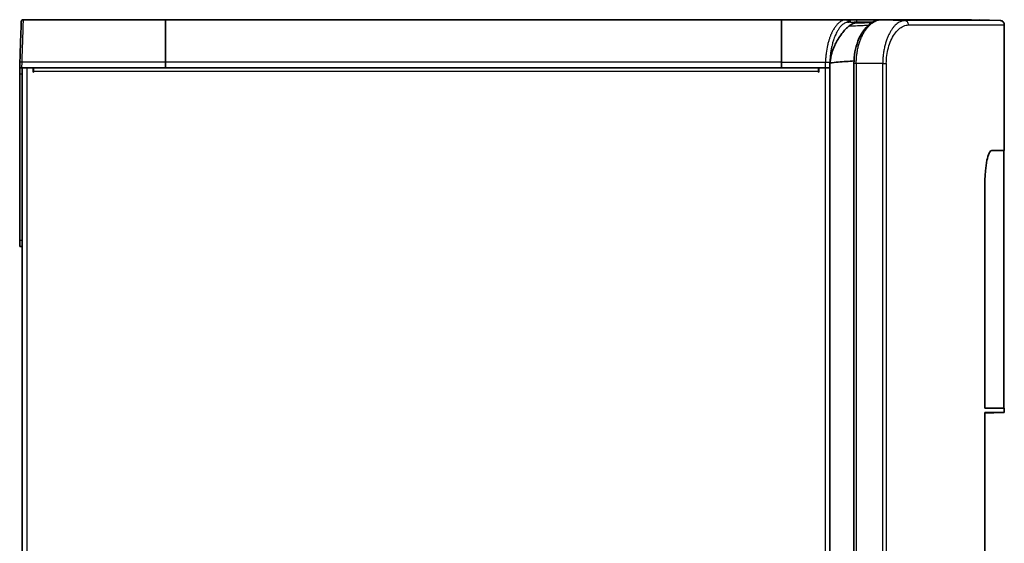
# Model space of a CAD drawing. Header units: millimetres. Extents: x 337 to 2741, y 389 to 1833.
# Tile 17 of 24: x 1613 to 2064, y 1593 to 1833. Entities that reach past the tile are written whole.
import ezdxf

# ---------------------------------------------------------------- set-up
doc = ezdxf.new("R2010")
doc.units = ezdxf.units.MM
doc.header["$LTSCALE"] = 5
doc.layers.add('0_CWD_4', color=7, linetype='Continuous', lineweight=25)
doc.layers.add('0_CWD_Line_035', color=7, linetype='Continuous', lineweight=35)

msp = doc.modelspace()

# ---------------------------------------------------------------- linework, layer by layer
at = {"layer": '0_CWD_4'}
for p, q in [((1996.68, 1832.21), (2004, 1832.21)), ((1996.68, 1832.21), (1996.68, 1831.91)), ((1996.68, 1831.91), (1996.68, 1831.82)), ((2004.39, 1832.21), (2004.39, 1832.21)), ((2007.7, 1833.17), (2018.6, 1832.79)), ((2016.29, 1832.21), (2016.29, 1832.21)), ((2020.31, 1830.83), (2064.19, 1830.83)), ((1613.58, 1811.21), (1613.67, 1813.77)), ((1679.4, 1813.76), (1613.67, 1813.77)), ((1615.79, 1811.21), (1615.79, 1363.21)), ((1962.06, 1813.75), (1679.4, 1813.75)), ((1962.06, 1813.76), (1982.18, 1813.77)), ((1982.19, 1363.21), (1982.19, 1811.21)), ((1996.29, 1813.21), (1995.25, 1813.21)), ((2008.45, 1813.21), (1996.29, 1813.21)), ((1996.29, 1813.21), (1996.29, 1362.79)), ((2008.45, 1362.37), (2008.45, 1813.21)), ((2008.45, 1813.21), (2010.08, 1813.21)), ((2010.08, 1813.21), (2010.08, 1362.31)), ((1613.79, 1808.21), (1612.59, 1808.21)), ((1978.99, 1809.51), (1618.99, 1809.51)), ((1612.59, 1732.21), (1613.79, 1732.21))]:
    msp.add_line(p, q, dxfattribs=at)
for centre, major_axis, ratio, start_param, end_param in [((1992.16, 1832.21), (0, 1), 0.921417, 4.535858, 6.283188), ((1992.77, 1832.21), (0, 1), 0.921417, 4.56216, 6.283188), ((1995.74, 1832.21), (0, 1), 0.936063, 4.712389, 6.283186), ((1613.67, 1813.74), (-0.999, 0.035), 0.026161, 4.713303, 6.277214)]:
    msp.add_ellipse(centre, major_axis=major_axis, ratio=ratio, start_param=start_param, end_param=end_param, dxfattribs=at)
for points, knots in [([(1613.67, 1813.77), (1613.72, 1815.24), (1613.77, 1816.7), (1613.82, 1818.12), (1613.86, 1819.55), (1613.91, 1820.93), (1613.95, 1822.24), (1614, 1823.56), (1614.04, 1824.79), (1614.07, 1825.93), (1614.11, 1827.06), (1614.15, 1828.09), (1614.18, 1829), (1614.21, 1829.9), (1614.23, 1830.67), (1614.25, 1831.3), (1614.27, 1831.93), (1614.29, 1832.41), (1614.3, 1832.73), (1614.31, 1833.05), (1614.32, 1833.21), (1614.32, 1833.21)], [0.0000104, 0.0000104, 0.0000104, 0.0000104, 0.1428571, 0.1428571, 0.1428571, 0.2857143, 0.2857143, 0.2857143, 0.4285714, 0.4285714, 0.4285714, 0.5714286, 0.5714286, 0.5714286, 0.7142857, 0.7142857, 0.7142857, 0.8571429, 0.8571429, 0.8571429, 1, 1, 1, 1]), ([(1991.48, 1833.21), (1991.47, 1833.21), (1991.43, 1833.21), (1991.37, 1833.21), (1991.27, 1833.21), (1991.12, 1833.2), (1990.87, 1833.15), (1990.65, 1833.11), (1990.35, 1833.04), (1989.98, 1832.88), (1989.91, 1832.85), (1989.83, 1832.81), (1989.76, 1832.77), (1989.33, 1832.56), (1988.81, 1832.21), (1988.42, 1831.88), (1988.37, 1831.83), (1988.32, 1831.79), (1988.27, 1831.75), (1987.87, 1831.39), (1987.66, 1831.17), (1987.41, 1830.9), (1987.25, 1830.71), (1987.07, 1830.5), (1986.89, 1830.26), (1986.79, 1830.13), (1986.7, 1830), (1986.6, 1829.86), (1986.3, 1829.43), (1985.98, 1828.92), (1985.68, 1828.39), (1985.61, 1828.26), (1985.53, 1828.12), (1985.46, 1827.99), (1985.24, 1827.58), (1985.04, 1827.18), (1984.86, 1826.8), (1984.63, 1826.3), (1984.45, 1825.86), (1984.27, 1825.38), (1984.24, 1825.31), (1984.21, 1825.23), (1984.18, 1825.16), (1984.03, 1824.75), (1983.88, 1824.3), (1983.71, 1823.76), (1983.69, 1823.68), (1983.66, 1823.6), (1983.64, 1823.51), (1983.49, 1823.01), (1983.34, 1822.44), (1983.18, 1821.75), (1983.15, 1821.62), (1983.12, 1821.49), (1983.09, 1821.36), (1982.87, 1820.38), (1982.64, 1819.2), (1982.48, 1817.93), (1982.48, 1817.92), (1982.48, 1817.91), (1982.48, 1817.91), (1982.4, 1817.26), (1982.34, 1816.58), (1982.29, 1815.88), (1982.24, 1815.2), (1982.21, 1814.5), (1982.18, 1813.77)], [0.0279344, 0.0279344, 0.0279344, 0.0279344, 0.0769231, 0.0769231, 0.0769231, 0.1538462, 0.1538462, 0.1538462, 0.2183929, 0.2183929, 0.2183929, 0.2307692, 0.2307692, 0.2307692, 0.2985904, 0.2985904, 0.2985904, 0.3076923, 0.3076923, 0.3076923, 0.3846154, 0.3846154, 0.3846154, 0.4357468, 0.4357468, 0.4357468, 0.4615385, 0.4615385, 0.4615385, 0.5384615, 0.5384615, 0.5384615, 0.5573962, 0.5573962, 0.5573962, 0.6153846, 0.6153846, 0.6153846, 0.6923077, 0.6923077, 0.6923077, 0.7043372, 0.7043372, 0.7043372, 0.7692308, 0.7692308, 0.7692308, 0.7788711, 0.7788711, 0.7788711, 0.8356399, 0.8356399, 0.8356399, 0.8461538, 0.8461538, 0.8461538, 0.9225628, 0.9225628, 0.9225628, 0.9230769, 0.9230769, 0.9230769, 0.962056, 0.962056, 0.962056, 1, 1, 1, 1]), ([(1992.38, 1832.02), (1991.89, 1832), (1991.4, 1831.85), (1990.93, 1831.6), (1990.8, 1831.54), (1990.68, 1831.47), (1990.56, 1831.39), (1990.18, 1831.15), (1989.83, 1830.86), (1989.49, 1830.51), (1989.29, 1830.32), (1989.11, 1830.11), (1988.91, 1829.87), (1988.65, 1829.55), (1988.38, 1829.18), (1988.12, 1828.78), (1987.85, 1828.37), (1987.58, 1827.91), (1987.33, 1827.43), (1987.17, 1827.13), (1987.02, 1826.82), (1986.87, 1826.5), (1986.55, 1825.81), (1986.26, 1825.09), (1986, 1824.34), (1985.94, 1824.15), (1985.87, 1823.96), (1985.81, 1823.77), (1985.65, 1823.27), (1985.5, 1822.76), (1985.36, 1822.24), (1985.24, 1821.79), (1985.13, 1821.34), (1985.03, 1820.88), (1985.01, 1820.8), (1985, 1820.72), (1984.98, 1820.63), (1984.74, 1819.53), (1984.56, 1818.37), (1984.43, 1817.26), (1984.42, 1817.22), (1984.42, 1817.19), (1984.42, 1817.15), (1984.35, 1816.58), (1984.3, 1816.03), (1984.27, 1815.49), (1984.23, 1814.87), (1984.2, 1814.28), (1984.19, 1813.7)], [0, 0, 0, 0, 0.112339, 0.112339, 0.112339, 0.142857, 0.142857, 0.142857, 0.235194, 0.235194, 0.235194, 0.285714, 0.285714, 0.285714, 0.355902, 0.355902, 0.355902, 0.428571, 0.428571, 0.428571, 0.473774, 0.473774, 0.473774, 0.571429, 0.571429, 0.571429, 0.595919, 0.595919, 0.595919, 0.659793, 0.659793, 0.659793, 0.714286, 0.714286, 0.714286, 0.723793, 0.723793, 0.723793, 0.852721, 0.852721, 0.852721, 0.857143, 0.857143, 0.857143, 0.923425, 0.923425, 0.923425, 1, 1, 1, 1]), ([(1991.48, 1833.21), (1991.6, 1833.21), (1991.86, 1833.16), (1992.22, 1832.87), (1992.41, 1832.43), (1992.41, 1832.14), (1992.38, 1832.02)], [0.0022448, 0.0022448, 0.0022448, 0.0022448, 0.2500296, 0.5000586, 0.7500877, 1, 1, 1, 1]), ([(1993.03, 1830.32), (1993.65, 1830.35), (1995.57, 1830.44), (1997.49, 1830.53), (1998.8, 1830.59)], [0.5082282, 0.5082282, 0.5082282, 0.5082282, 0.6666667, 1, 1, 1, 1]), ([(1993.68, 1832.06), (1993.62, 1832.06), (1993.49, 1832.05), (1993.28, 1832.05), (1993.14, 1832.04), (1993.07, 1832.04)], [0, 0, 0, 0, 0.3333333, 0.6666667, 0.9999141, 0.9999141, 0.9999141, 0.9999141]), ([(1993.68, 1832.06), (1993.74, 1832.07), (1993.81, 1832.07), (1993.87, 1832.07), (1994.01, 1832.08), (1994.16, 1832.09), (1994.31, 1832.1), (1994.35, 1832.1), (1994.4, 1832.11), (1994.45, 1832.11), (1994.59, 1832.12), (1994.72, 1832.13), (1994.85, 1832.13), (1994.97, 1832.14), (1995.09, 1832.15), (1995.21, 1832.16), (1995.41, 1832.17), (1995.6, 1832.18), (1995.8, 1832.19), (1995.85, 1832.19), (1995.91, 1832.2), (1995.96, 1832.2), (1996.21, 1832.21), (1996.45, 1832.21), (1996.68, 1832.21)], [0, 0, 0, 0, 0.0607971, 0.0607971, 0.0607971, 0.2029131, 0.2029131, 0.2029131, 0.25, 0.25, 0.25, 0.3818695, 0.3818695, 0.3818695, 0.5, 0.5, 0.5, 0.693979, 0.693979, 0.693979, 0.75, 0.75, 0.75, 0.9999999, 0.9999999, 0.9999999, 0.9999999]), ([(1996.29, 1813.21), (1996.29, 1813.93), (1996.31, 1814.65), (1996.36, 1815.35), (1996.38, 1815.71), (1996.41, 1816.06), (1996.44, 1816.41), (1996.48, 1816.75), (1996.52, 1817.08), (1996.56, 1817.42), (1996.56, 1817.42), (1996.56, 1817.43), (1996.56, 1817.44), (1996.65, 1818.12), (1996.77, 1818.79), (1996.9, 1819.45), (1996.96, 1819.78), (1997.03, 1820.1), (1997.11, 1820.42), (1997.19, 1820.74), (1997.26, 1821.05), (1997.35, 1821.36), (1997.35, 1821.37), (1997.35, 1821.37), (1997.35, 1821.38), (1997.52, 1822), (1997.71, 1822.61), (1997.91, 1823.19), (1997.91, 1823.19), (1997.92, 1823.2), (1997.92, 1823.2), (1998.12, 1823.78), (1998.34, 1824.33), (1998.56, 1824.87), (1998.57, 1824.87), (1998.57, 1824.88), (1998.57, 1824.88), (1998.8, 1825.42), (1999.05, 1825.94), (1999.31, 1826.43), (1999.44, 1826.68), (1999.57, 1826.92), (1999.7, 1827.15), (1999.84, 1827.38), (1999.97, 1827.6), (2000.1, 1827.81), (2000.11, 1827.82), (2000.11, 1827.83), (2000.11, 1827.83), (2000.67, 1828.71), (2001.25, 1829.47), (2001.86, 1830.13), (2001.86, 1830.13), (2001.86, 1830.14), (2001.86, 1830.14), (2002.17, 1830.47), (2002.48, 1830.78), (2002.8, 1831.06), (2003.11, 1831.33), (2003.43, 1831.59), (2003.76, 1831.81), (2003.76, 1831.81), (2003.76, 1831.82), (2003.76, 1831.82), (2004.41, 1832.27), (2005.07, 1832.6), (2005.72, 1832.83), (2006.38, 1833.05), (2007.04, 1833.17), (2007.7, 1833.17)], [0, 0, 0, 0, 0.0625, 0.0625, 0.0625, 0.09375, 0.09375, 0.09375, 0.124264, 0.124264, 0.124264, 0.125, 0.125, 0.125, 0.1875, 0.1875, 0.1875, 0.21875, 0.21875, 0.21875, 0.249369, 0.249369, 0.249369, 0.25, 0.25, 0.25, 0.311895, 0.311895, 0.311895, 0.3125, 0.3125, 0.3125, 0.3744, 0.3744, 0.3744, 0.375, 0.375, 0.375, 0.4375, 0.4375, 0.4375, 0.46875, 0.46875, 0.46875, 0.499169, 0.499169, 0.499169, 0.5, 0.5, 0.5, 0.624642, 0.624642, 0.624642, 0.625, 0.625, 0.625, 0.6875, 0.6875, 0.6875, 0.749394, 0.749394, 0.749394, 0.75, 0.75, 0.75, 0.875, 0.875, 0.875, 1, 1, 1, 1]), ([(1998.8, 1830.59), (1999.66, 1830.63), (2000.69, 1830.68), (2001.72, 1830.73), (2001.89, 1830.74)], [0, 0, 0, 0, 0.3333333, 0.3976678, 0.3976678, 0.3976678, 0.3976678]), ([(2018.6, 1832.79), (2018, 1832.79), (2017.41, 1832.67), (2016.82, 1832.45), (2016.24, 1832.22), (2015.65, 1831.89), (2015.07, 1831.45), (2014.78, 1831.22), (2014.5, 1830.97), (2014.21, 1830.69), (2013.93, 1830.42), (2013.65, 1830.12), (2013.38, 1829.79), (2013.38, 1829.79), (2013.38, 1829.79), (2013.38, 1829.79), (2013.1, 1829.46), (2012.84, 1829.1), (2012.58, 1828.73), (2012.32, 1828.35), (2012.07, 1827.95), (2011.83, 1827.52), (2011.83, 1827.52), (2011.82, 1827.51), (2011.82, 1827.51), (2011.58, 1827.08), (2011.34, 1826.62), (2011.11, 1826.13), (2010.88, 1825.65), (2010.67, 1825.15), (2010.46, 1824.63), (2010.46, 1824.62), (2010.46, 1824.62), (2010.46, 1824.61), (2010.25, 1824.09), (2010.06, 1823.55), (2009.89, 1822.98), (2009.88, 1822.97), (2009.88, 1822.97), (2009.88, 1822.96), (2009.7, 1822.39), (2009.54, 1821.8), (2009.39, 1821.19), (2009.39, 1821.19), (2009.39, 1821.18), (2009.39, 1821.18), (2009.24, 1820.57), (2009.1, 1819.93), (2008.98, 1819.29), (2008.87, 1818.65), (2008.77, 1817.99), (2008.69, 1817.33), (2008.61, 1816.66), (2008.55, 1815.99), (2008.51, 1815.3), (2008.47, 1814.61), (2008.45, 1813.91), (2008.45, 1813.21)], [0, 0, 0, 0, 0.125, 0.125, 0.125, 0.25, 0.25, 0.25, 0.3125, 0.3125, 0.3125, 0.374445, 0.374445, 0.374445, 0.375, 0.375, 0.375, 0.4375, 0.4375, 0.4375, 0.499616, 0.499616, 0.499616, 0.5, 0.5, 0.5, 0.5625, 0.5625, 0.5625, 0.62428, 0.62428, 0.62428, 0.625, 0.625, 0.625, 0.686828, 0.686828, 0.686828, 0.6875, 0.6875, 0.6875, 0.749559, 0.749559, 0.749559, 0.75, 0.75, 0.75, 0.8125, 0.8125, 0.8125, 0.875, 0.875, 0.875, 0.9375, 0.9375, 0.9375, 1, 1, 1, 1]), ([(2010.08, 1813.21), (2010.08, 1814.4), (2010.15, 1815.59), (2010.31, 1816.78), (2010.47, 1817.98), (2010.7, 1819.18), (2011.02, 1820.35), (2011.33, 1821.51), (2011.73, 1822.64), (2012.2, 1823.69), (2012.67, 1824.74), (2013.21, 1825.72), (2013.81, 1826.58), (2014.41, 1827.45), (2015.06, 1828.2), (2015.76, 1828.82), (2016.46, 1829.45), (2017.2, 1829.94), (2017.96, 1830.28), (2018.71, 1830.61), (2019.49, 1830.79), (2020.31, 1830.82)], [0, 0, 0, 0, 0.142857, 0.142857, 0.142857, 0.285714, 0.285714, 0.285714, 0.428571, 0.428571, 0.428571, 0.571429, 0.571429, 0.571429, 0.714286, 0.714286, 0.714286, 0.857143, 0.857143, 0.857143, 1, 1, 1, 1]), ([(2012.15, 1833.17), (2015.49, 1833.17), (2020.2, 1833.17), (2025.89, 1833.17), (2031.17, 1833.18), (2036.99, 1833.18), (2042.67, 1833.18), (2047.11, 1833.18), (2050.3, 1833.18), (2051.91, 1833.18), (2052.54, 1833.18), (2052.65, 1833.18), (2052.65, 1833.18)], [0, 0, 0, 0, 0.0624997, 0.0937497, 0.1249997, 0.1874997, 0.2499997, 0.3124998, 0.3749998, 0.4374998, 0.4687498, 0.4992088, 0.4992088, 0.4992088, 0.4992088]), ([(2062.26, 1832.84), (2062.26, 1832.84), (2061.12, 1832.84), (2058.26, 1832.84), (2057.04, 1832.84), (2055.03, 1832.84), (2049.77, 1832.83), (2038.38, 1832.82), (2025.79, 1832.8), (2018.6, 1832.79)], [0.5001297, 0.5001297, 0.5001297, 0.5001297, 0.625, 0.65625, 0.671875, 0.6875, 0.75, 0.875, 1, 1, 1, 1]), ([(2020.31, 1830.82), (2020.31, 1831.04), (2020.26, 1831.28), (2020.17, 1831.51), (2020.17, 1831.52), (2020.17, 1831.53), (2020.16, 1831.54), (2020.07, 1831.78), (2019.95, 1832), (2019.79, 1832.18), (2019.63, 1832.37), (2019.43, 1832.52), (2019.22, 1832.63), (2019.01, 1832.73), (2018.8, 1832.78), (2018.6, 1832.79)], [0.0025318, 0.0025318, 0.0025318, 0.0025318, 0.2415842, 0.2415842, 0.2415842, 0.25, 0.25, 0.25, 0.5, 0.5, 0.5, 0.75, 0.75, 0.75, 1, 1, 1, 1]), ([(1982.18, 1813.77), (1982.31, 1813.78), (1982.43, 1813.78), (1982.55, 1813.78), (1982.68, 1813.78), (1982.81, 1813.78), (1982.93, 1813.78), (1982.93, 1813.78), (1982.94, 1813.78), (1982.95, 1813.78), (1983.07, 1813.77), (1983.18, 1813.77), (1983.28, 1813.77), (1983.4, 1813.76), (1983.5, 1813.76), (1983.6, 1813.75), (1983.7, 1813.75), (1983.79, 1813.74), (1983.86, 1813.74), (1983.93, 1813.73), (1983.99, 1813.73), (1984.03, 1813.73), (1984.04, 1813.73), (1984.04, 1813.73), (1984.05, 1813.72), (1984.1, 1813.72), (1984.13, 1813.72), (1984.16, 1813.71), (1984.18, 1813.71), (1984.19, 1813.71), (1984.19, 1813.7)], [0, 0, 0, 0, 0.118337, 0.118337, 0.118337, 0.240167, 0.240167, 0.240167, 0.25, 0.25, 0.25, 0.3684176, 0.3684176, 0.3684176, 0.5, 0.5, 0.5, 0.633223, 0.633223, 0.633223, 0.75, 0.75, 0.75, 0.7617901, 0.7617901, 0.7617901, 0.8836101, 0.8836101, 0.8836101, 1, 1, 1, 1]), ([(1982.19, 1811.21), (1982.19, 1811.5), (1982.18, 1811.79), (1982.18, 1812.07), (1982.18, 1812.36), (1982.18, 1812.65), (1982.18, 1812.93), (1982.18, 1813.21), (1982.18, 1813.49), (1982.18, 1813.77)], [0.0000164, 0.0000164, 0.0000164, 0.0000164, 0.3333333, 0.3333333, 0.3333333, 0.6666667, 0.6666667, 0.6666667, 1, 1, 1, 1]), ([(1984.18, 1812.92), (1984.18, 1812.92), (1984.18, 1812.95), (1984.18, 1813.01), (1984.18, 1813.16), (1984.18, 1813.39), (1984.19, 1813.6), (1984.19, 1813.7)], [0, 0, 0, 0, 0.014399, 0.11296, 0.21152, 0.605762, 1, 1, 1, 1])]:
    msp.add_open_spline(points, degree=3, knots=knots, dxfattribs=at)
for points in [[(1989.13, 1830.12), (1989.13, 1830.12), (1989.13, 1830.12), (1989.13, 1830.12)], [(1992.38, 1832.02), (1992.61, 1832.02), (1992.84, 1832.03), (1993.07, 1832.04)], [(2002.48, 1830.77), (2002.48, 1830.77), (2002.48, 1830.77), (2002.48, 1830.77)], [(2007.67, 1833.17), (2007.68, 1833.17), (2007.69, 1833.17), (2007.7, 1833.17)], [(2007.7, 1833.17), (2009.02, 1833.17), (2010.31, 1833.17), (2011.57, 1833.17)], [(2011.57, 1833.17), (2011.56, 1833.17), (2011.55, 1833.17), (2011.53, 1833.17)], [(2011.57, 1833.17), (2011.76, 1833.17), (2011.96, 1833.17), (2012.15, 1833.17)], [(2012.15, 1833.17), (2012.14, 1833.17), (2012.13, 1833.17), (2012.12, 1833.17)], [(2012.18, 1828.12), (2012.18, 1828.12), (2012.18, 1828.12), (2012.18, 1828.12)], [(2014.87, 1827.92), (2014.87, 1827.92), (2014.87, 1827.92), (2014.87, 1827.92)]]:
    msp.add_open_spline(points, degree=3, dxfattribs=at)
at = {"layer": '0_CWD_Line_035'}
for p, q in [((1614.32, 1833.21), (1679.4, 1833.21)), ((1679.4, 1813.76), (1679.4, 1833.21)), ((1679.4, 1833.21), (1962.06, 1833.21)), ((1679.4, 1833.21), (1679.4, 1813.76)), ((1962.06, 1813.76), (1962.06, 1833.21)), ((1962.06, 1833.21), (1991.48, 1833.21)), ((1962.06, 1833.21), (1962.06, 1813.76)), ((1991.48, 1833.21), (1991.48, 1833.21)), ((1992.77, 1833.21), (1992.16, 1833.21)), ((1995.56, 1831.67), (2003.53, 1831.94)), ((1995.74, 1833.21), (2025.21, 1833.21)), ((1996.56, 1831.82), (1996.68, 1831.82)), ((2017.73, 1830.17), (2017.73, 1830.17)), ((2017.74, 1830.18), (2017.74, 1830.18)), ((2017.82, 1830.21), (2017.82, 1830.21)), ((2062.27, 1832.85), (2052.64, 1833.19)), ((2064.19, 1773.21), (2064.19, 1830.83)), ((1983.55, 1823.21), (1983.55, 1823.21)), ((1612.64, 1812.88), (1612.58, 1811.21)), ((1613.58, 1811.21), (1612.58, 1811.21)), ((1612.59, 1808.21), (1612.59, 1811.21)), ((1612.64, 1812.88), (1612.67, 1813.77)), ((1613.58, 1811.21), (1679.4, 1811.21)), ((1613.79, 1363.21), (1613.79, 1811.21)), ((1618.79, 1811.21), (1615.79, 1811.21)), ((1618.79, 1809.21), (1618.79, 1811.21)), ((1618.99, 1809.51), (1618.99, 1811.21)), ((1679.4, 1813.76), (1679.4, 1811.21)), ((1679.4, 1811.21), (1679.4, 1813.75)), ((1679.4, 1811.21), (1962.06, 1811.21)), ((1962.06, 1811.21), (1962.06, 1813.76)), ((1962.06, 1813.75), (1962.06, 1811.21)), ((1962.06, 1811.21), (1982.19, 1811.21)), ((1978.99, 1811.21), (1978.99, 1809.51)), ((1979.19, 1809.21), (1979.19, 1811.21)), ((1982.19, 1811.21), (1979.19, 1811.21)), ((1982.19, 1811.21), (1984.19, 1811.21)), ((1984.18, 1811.21), (1984.19, 1811.21)), ((1984.19, 1811.21), (1984.19, 1363.21)), ((1995.25, 1362.83), (1995.25, 1813.21)), ((1612.59, 1808.21), (1612.59, 1732.21)), ((1618.99, 1810.01), (1618.79, 1810.01)), ((1618.99, 1809.21), (1618.79, 1809.21)), ((1618.99, 1809.21), (1618.99, 1809.51)), ((1978.99, 1809.21), (1978.99, 1809.51)), ((1979.19, 1809.21), (1978.99, 1809.21)), ((2058.35, 1773.21), (2058.31, 1773.21)), ((2064.19, 1773.21), (2063.99, 1773.21)), ((2063.99, 1655.21), (2063.99, 1773.21)), ((2055.3, 1758.21), (2055.3, 1655.2)), ((1612.59, 1729.21), (1612.59, 1732.21)), ((1613.79, 1729.21), (1612.59, 1729.21)), ((2063.99, 1655.21), (2055.3, 1655.21)), ((2064.19, 1653.21), (2055.3, 1653.21)), ((2055.3, 1653.21), (2055.3, 1388.21)), ((2063.69, 1653.21), (2055.3, 1652.92)), ((2064.19, 1655.2), (2063.7, 1655.21)), ((2064.19, 1653.21), (2064.19, 1655.2))]:
    msp.add_line(p, q, dxfattribs=at)
for centre, start, end in [((1614.32, 1832.21), 89.9994, 177.9801), ((2025.21, 1832.21), 74.0977, 90), ((2025.21, 1832.21), 70.6932, 73.9886)]:
    msp.add_arc(centre, 1, start, end, dxfattribs=at)
for start_param, end_param in [(4.73651, 5.853073), (5.853077, 6.282753)]:
    msp.add_ellipse((1612.66, 1813.32), major_axis=(0.66, 18.93), ratio=0.00001, start_param=start_param, end_param=end_param, dxfattribs=at)
for points, knots in [([(1984.18, 1811.73), (1984.18, 1813.14), (1984.32, 1814.54), (1985.12, 1818.61), (1986.02, 1820.68), (1987.33, 1823.38), (1988.35, 1825.14), (1990.82, 1828.31), (1991.99, 1829.5), (1993.1, 1830.37)], [0.000001, 0.000001, 0.000001, 0.000001, 0.422054, 0.422054, 1.263259, 1.263259, 2.201534, 2.201534, 3.013434, 3.013434, 3.013434, 3.013434]), ([(1991.48, 1833.21), (1991.49, 1833.21), (1991.49, 1833.21), (1991.49, 1833.21), (1991.49, 1833.21), (1991.48, 1833.21), (1991.48, 1833.21)], [0, 0, 0, 0, 0.01923077, 0.01923077, 0.01923077, 0.02793443, 0.02793443, 0.02793443, 0.02793443]), ([(1995.74, 1833.21), (1995.51, 1833.21), (1995.28, 1833.21), (1995.03, 1833.21), (1994.79, 1833.21), (1994.54, 1833.21), (1994.29, 1833.21), (1994.04, 1833.21), (1993.79, 1833.21), (1993.53, 1833.21), (1993.28, 1833.21), (1993.03, 1833.21), (1992.77, 1833.21)], [0.0000023, 0.0000023, 0.0000023, 0.0000023, 0.25, 0.25, 0.25, 0.5, 0.5, 0.5, 0.75, 0.75, 0.75, 1, 1, 1, 1]), ([(1993.1, 1830.37), (1993.61, 1830.77), (1994.11, 1831.09), (1994.82, 1831.43), (1995.05, 1831.52), (1995.38, 1831.62), (1995.5, 1831.65), (1995.72, 1831.7), (1995.84, 1831.72), (1995.95, 1831.73)], [0.0000599, 0.0000599, 0.0000599, 0.0000599, 0.3434254, 0.3434254, 0.5115661, 0.5115661, 0.5975119, 0.5975119, 0.6867519, 0.6867519, 0.6867519, 0.6867519]), ([(1995.25, 1813.21), (1995.25, 1814.98), (1995.41, 1816.76), (1996.02, 1820.17), (1996.48, 1821.83), (1997.67, 1824.96), (1998.43, 1826.44), (2000.22, 1829.13), (2001.3, 1830.31), (2003.71, 1832.19), (2005.09, 1832.84), (2006.88, 1833.14), (2007.28, 1833.17), (2007.67, 1833.17)], [0, 0, 0, 0, 0.529327, 0.529327, 1.075076, 1.075076, 1.66969, 1.66969, 2.34766, 2.34766, 3.11188, 3.11188, 3.326976, 3.326976, 3.326976, 3.326976]), ([(1996.68, 1831.82), (1996.67, 1831.82), (1996.63, 1831.82), (1996.56, 1831.82), (1996.53, 1831.82), (1996.44, 1831.81), (1996.38, 1831.81), (1996.2, 1831.78), (1996.08, 1831.76), (1995.95, 1831.73)], [0.00015425, 0.00015425, 0.00015425, 0.00015425, 0.01113714, 0.01113714, 0.0187321, 0.0187321, 0.03363082, 0.03363082, 0.06348585, 0.06348585, 0.06348585, 0.06348585]), ([(2012.12, 1833.17), (2020.35, 1833.17), (2027.41, 1833.18), (2038.98, 1833.18), (2043.52, 1833.18), (2047.65, 1833.18), (2048.46, 1833.18), (2049.16, 1833.18)], [0, 0, 0, 0, 5.306048, 5.306048, 10.613304, 10.613304, 12.124962, 12.124962, 12.124962, 12.124962]), ([(2062.26, 1832.84), (2062.44, 1832.84), (2062.62, 1832.8), (2062.98, 1832.69), (2063.17, 1832.59), (2063.53, 1832.35), (2063.7, 1832.18), (2063.94, 1831.83), (2064.03, 1831.65), (2064.15, 1831.26), (2064.19, 1831.04), (2064.19, 1830.83)], [0, 0, 0, 0, 0.0534966, 0.0534966, 0.1153426, 0.1153426, 0.1837736, 0.1837736, 0.2428506, 0.2428506, 0.3070351, 0.3070351, 0.3070351, 0.3070351]), ([(1984.18, 1811.21), (1984.18, 1811.4), (1984.18, 1811.77), (1984.18, 1812.42), (1984.18, 1812.76), (1984.18, 1812.92)], [0.0001052, 0.0001052, 0.0001052, 0.0001052, 0.3333333, 0.6666667, 1, 1, 1, 1]), ([(1995.27, 1814.32), (1994.06, 1814.24), (1990.36, 1813.97), (1986.7, 1813.67), (1984.25, 1813.41)], [0.5420315, 0.5420315, 0.5420315, 0.5420315, 0.6666667, 0.9248949, 0.9248949, 0.9248949, 0.9248949]), ([(2058.35, 1773.21), (2058.21, 1773.21), (2058.07, 1773.16), (2057.79, 1772.93), (2057.65, 1772.76), (2057.42, 1772.38), (2057.32, 1772.21), (2056.8, 1771.1), (2056.48, 1769.84), (2055.93, 1767.27), (2055.71, 1765.6), (2055.47, 1763.03), (2055.41, 1762.09), (2055.32, 1760.17), (2055.3, 1759.19), (2055.3, 1758.21)], [-1.859725, -1.859725, -1.859725, -1.859725, -1.733258, -1.733258, -1.607379, -1.607379, -1.523221, -1.523221, -1.133404, -1.133404, -0.58759, -0.58759, -0.294277, -0.294277, -0.000002, -0.000002, -0.000002, -0.000002]), ([(2058.35, 1773.21), (2060.17, 1773.21), (2061.56, 1773.21), (2063.65, 1773.21), (2064.19, 1773.21), (2064.19, 1773.21)], [158.414829, 158.414829, 158.414829, 158.414829, 161.35403, 161.35403, 164.78544, 164.78544, 164.78544, 164.78544]), ([(2055.3, 1655.2), (2056.04, 1655.2), (2056.74, 1655.2), (2059.7, 1655.19), (2061.4, 1655.19), (2063.65, 1655.2), (2064.19, 1655.2), (2064.19, 1655.2), (2064.19, 1655.2), (2064.19, 1655.2)], [-62.738997, -62.738997, -62.738997, -62.738997, -61.772082, -61.772082, -58.340668, -58.340668, -54.909253, -54.909253, -54.909253, -54.909253, -54.909253, -54.909253]), ([(2055.44, 1655.21), (2055.95, 1655.21), (2056.44, 1655.21), (2059.2, 1655.21), (2060.91, 1655.21), (2062.45, 1655.21), (2062.79, 1655.21), (2063.04, 1655.21)], [-62.376168, -62.376168, -62.376168, -62.376168, -61.687323, -61.687323, -58.260618, -58.260618, -56.980992, -56.980992, -56.980992, -56.980992])]:
    msp.add_open_spline(points, degree=3, knots=knots, dxfattribs=at)
for points in [[(1992.16, 1833.21), (1991.93, 1833.21), (1991.71, 1833.21), (1991.48, 1833.21)], [(1996.95, 1831.71), (1996.59, 1831.71), (1996.22, 1831.71), (1995.85, 1831.71)], [(1996.56, 1831.82), (1996.6, 1831.82), (1996.64, 1831.82), (1996.68, 1831.82)], [(1996.68, 1831.82), (1997.85, 1831.82), (1999, 1831.82), (2000.1, 1831.82)], [(2007.67, 1833.17), (2007.75, 1833.17), (2007.83, 1833.17), (2007.91, 1833.17)], [(2010.97, 1833.17), (2011.16, 1833.17), (2011.35, 1833.17), (2011.53, 1833.17)], [(2011.53, 1833.17), (2011.73, 1833.17), (2011.92, 1833.17), (2012.11, 1833.17)], [(2012.12, 1833.17), (2012.12, 1833.17), (2012.11, 1833.17), (2012.11, 1833.17)], [(2015.63, 1828.71), (2015.63, 1828.71), (2015.63, 1828.71), (2015.63, 1828.71)]]:
    msp.add_open_spline(points, degree=3, dxfattribs=at)

doc.saveas('drawing.dxf')
